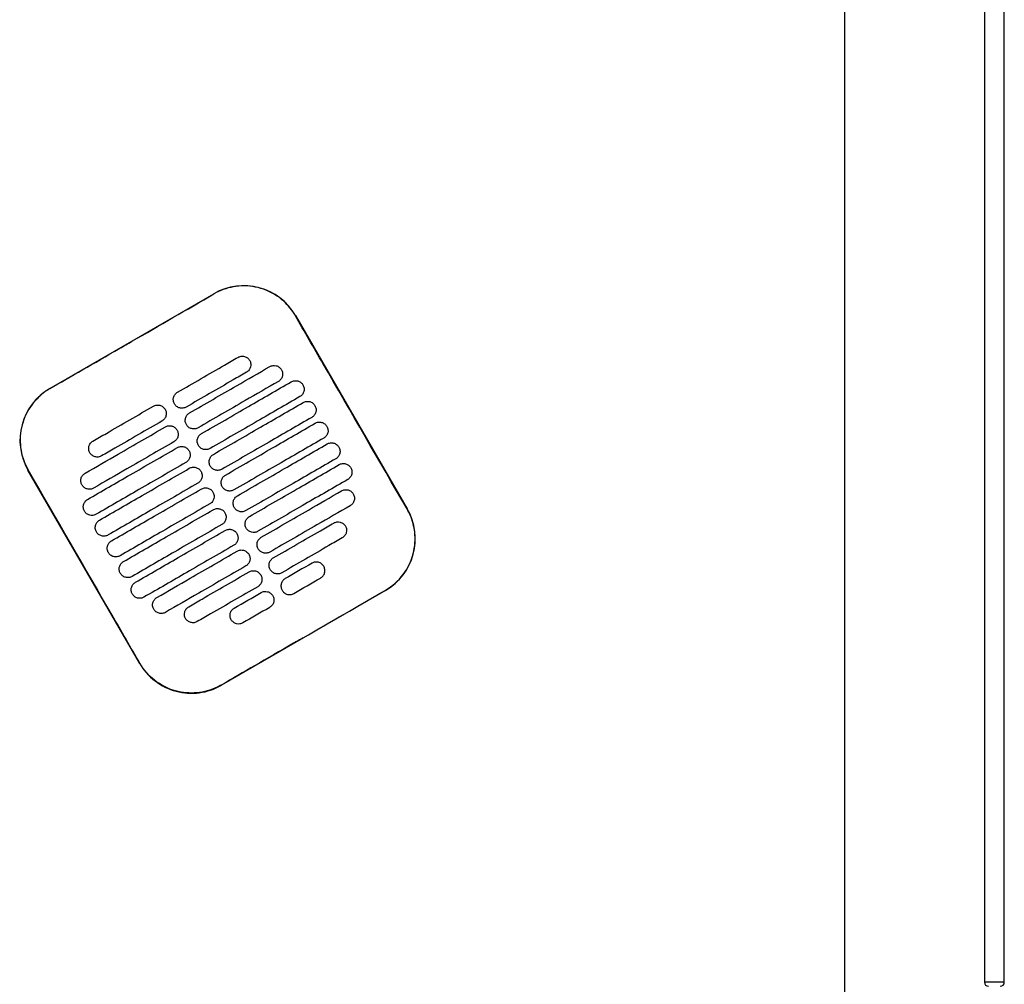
# Model space of a CAD drawing. Header units: metres. Extents: x 15.7 to 54.8, y -39.7 to 1.1.
# Tile 36 of 256: x 31.375 to 31.869, y -37.762 to -37.278. Entities that reach past the tile are written whole.
import ezdxf

# ---------------------------------------------------------------- set-up
doc = ezdxf.new("R2010")
doc.units = ezdxf.units.M
doc.header["$MEASUREMENT"] = 0
doc.layers.add('2D', color=252, linetype='Continuous')

# ---------------------------------------------------------------- blocks, each defined once
blk = doc.blocks.new('2D_QYOS_400')
for p, q in [((1.96999, -1.85795), (1.96999, -0.08)), ((2.03998, -0.08298), (2.03998, -0.96698)), ((2.03998, -0.08298), (2.03998, -0.96698)), ((2.04998, -0.96698), (2.04998, -0.08298)), ((2.04998, -0.96698), (2.04998, -0.08298)), ((1.57123, -0.66898), (1.65349, -0.62146)), ((1.69448, -0.63243), (1.7505, -0.72941)), ((1.61628, -0.80694), (1.56026, -0.70996)), ((1.73953, -0.7704), (1.65727, -0.81792)), ((2.04198, -0.96698), (2.03998, -0.96698)), ((2.04198, -0.96698), (2.03998, -0.96698)), ((2.04798, -0.96698), (2.04198, -0.96698)), ((2.04798, -0.96698), (2.04198, -0.96698)), ((2.04998, -0.96698), (2.04798, -0.96698)), ((2.04998, -0.96698), (2.04798, -0.96698))]:
    blk.add_line(p, q)
for centre, radius, start, end in [((1.6685, -0.64744), 0.03, 30.0135, 120.0135), ((1.58624, -0.69496), 0.03, 120.0135, 210.0135), ((1.72452, -0.74442), 0.03, 300.0135, 30.0135), ((1.64226, -0.79194), 0.03, 210.0135, 300.0135), ((2.04198, -0.96698), 0.002, 180, 270), ((2.04198, -0.96698), 0.002, 180, 270), ((2.04798, -0.96698), 0.002, 270, 0), ((2.04798, -0.96698), 0.002, 270, 0)]:
    blk.add_arc(centre, radius, start, end)
for points in [[(1.61242, -0.64532), (1.62613, -0.6374), (1.63984, -0.62948), (1.65355, -0.62156)], [(1.70273, -0.75666), (1.69825, -0.75925), (1.69378, -0.76183), (1.6893, -0.76442)], [(1.6936, -0.77187), (1.69808, -0.76928), (1.70255, -0.76669), (1.70703, -0.76411)], [(1.69834, -0.79405), (1.71205, -0.78613), (1.72576, -0.77821), (1.73947, -0.7703)], [(1.66375, -0.77918), (1.66823, -0.77659), (1.67271, -0.774), (1.67719, -0.77142)], [(1.68149, -0.77886), (1.67701, -0.78145), (1.67253, -0.78404), (1.66806, -0.78662)]]:
    blk.add_open_spline(points, degree=3)
for points, knots in [([(1.69438, -0.63249), (1.69358, -0.6311), (1.69267, -0.62977), (1.68973, -0.62617), (1.68745, -0.62412), (1.68166, -0.62032), (1.67804, -0.61884), (1.67059, -0.61739), (1.66685, -0.61736), (1.65981, -0.61863), (1.65654, -0.61983), (1.65355, -0.62156)], [12.978915, 12.978915, 12.978915, 12.978915, 13.461173, 13.461173, 14.374287, 14.374287, 15.53872, 15.53872, 16.650066, 16.650066, 17.687358, 17.687358, 17.687358, 17.687358]), ([(1.7504, -0.72947), (1.73636, -0.70518), (1.72232, -0.68088), (1.70366, -0.64855), (1.69902, -0.64052), (1.69438, -0.63249)], [1.133412, 1.133412, 1.133412, 1.133412, 2.681586, 2.681586, 3.193366, 3.193366, 3.193366, 3.193366]), ([(1.57129, -0.66907), (1.58188, -0.66296), (1.59291, -0.65659), (1.60838, -0.64766), (1.61042, -0.64648), (1.61242, -0.64532)], [-21.78268, -21.78268, -21.78268, -21.78268, -17.142885, -17.142885, -16.423665, -16.423665, -16.423665, -16.423665]), ([(1.63528, -0.6709), (1.64314, -0.66636), (1.65101, -0.66181), (1.66112, -0.65597), (1.66335, -0.65468), (1.66559, -0.65339)], [0.699452, 0.699452, 0.699452, 0.699452, 3.425217, 3.425217, 4.200582, 4.200582, 4.200582, 4.200582]), ([(1.66559, -0.65339), (1.66602, -0.65314), (1.66656, -0.65293), (1.66774, -0.65278), (1.6683, -0.65281), (1.66937, -0.6531), (1.66989, -0.65335), (1.67085, -0.65408), (1.67122, -0.65454), (1.67146, -0.65496)], [-0.5513873, -0.5513873, -0.5513873, -0.5513873, -0.4031046, -0.4031046, -0.2776919, -0.2776919, -0.1471638, -0.1471638, 0, 0, 0, 0]), ([(1.67146, -0.65496), (1.67171, -0.65539), (1.67193, -0.65594), (1.67207, -0.65713), (1.67204, -0.65768), (1.67176, -0.65875), (1.6715, -0.65927), (1.67078, -0.66023), (1.67032, -0.66059), (1.66989, -0.66084)], [-0.5553355, -0.5553355, -0.5553355, -0.5553355, -0.4045594, -0.4045594, -0.278267, -0.278267, -0.1472206, -0.1472206, 0, 0, 0, 0]), ([(1.66989, -0.66084), (1.66766, -0.66213), (1.66542, -0.66342), (1.65531, -0.66926), (1.64745, -0.6738), (1.63958, -0.67835)], [2.649916, 2.649916, 2.649916, 2.649916, 3.425249, 3.425249, 6.151046, 6.151046, 6.151046, 6.151046]), ([(1.64128, -0.68129), (1.64915, -0.67675), (1.65701, -0.6722), (1.67044, -0.66445), (1.676, -0.66124), (1.68155, -0.65803)], [0.699452, 0.699452, 0.699452, 0.699452, 3.42526, 3.42526, 5.350619, 5.350619, 5.350619, 5.350619]), ([(1.68155, -0.65803), (1.68198, -0.65778), (1.68252, -0.65757), (1.68371, -0.65742), (1.68426, -0.65745), (1.68533, -0.65773), (1.68585, -0.65799), (1.68681, -0.65872), (1.68718, -0.65918), (1.68742, -0.6596)], [-0.5514247, -0.5514247, -0.5514247, -0.5514247, -0.4031161, -0.4031161, -0.2776965, -0.2776965, -0.1471644, -0.1471644, 0, 0, 0, 0]), ([(1.68742, -0.6596), (1.68767, -0.66003), (1.68789, -0.66058), (1.68803, -0.66176), (1.688, -0.66232), (1.68772, -0.66339), (1.68746, -0.66391), (1.68674, -0.66486), (1.68628, -0.66523), (1.68585, -0.66547)], [-0.5553006, -0.5553006, -0.5553006, -0.5553006, -0.4045498, -0.4045498, -0.2782639, -0.2782639, -0.1472208, -0.1472208, 0, 0, 0, 0]), ([(1.68585, -0.66547), (1.6803, -0.66868), (1.67474, -0.67189), (1.66132, -0.67965), (1.65345, -0.68419), (1.64558, -0.68874)], [1.499949, 1.499949, 1.499949, 1.499949, 3.425284, 3.425284, 6.151116, 6.151116, 6.151116, 6.151116]), ([(1.64728, -0.69168), (1.65515, -0.68714), (1.66302, -0.68259), (1.67803, -0.67392), (1.68517, -0.66979), (1.69232, -0.66567)], [0.699452, 0.699452, 0.699452, 0.699452, 3.425292, 3.425292, 5.900643, 5.900643, 5.900643, 5.900643]), ([(1.69232, -0.66567), (1.69274, -0.66542), (1.69329, -0.66521), (1.69447, -0.66506), (1.69502, -0.66509), (1.6961, -0.66537), (1.69662, -0.66563), (1.69758, -0.66636), (1.69794, -0.66682), (1.69819, -0.66724)], [-0.5514376, -0.5514376, -0.5514376, -0.5514376, -0.4031217, -0.4031217, -0.2776979, -0.2776979, -0.1471642, -0.1471642, 0, 0, 0, 0]), ([(1.57129, -0.66907), (1.57001, -0.66981), (1.56878, -0.67065), (1.56563, -0.67315), (1.56385, -0.67499), (1.56232, -0.67702), (1.56003, -0.68008), (1.55834, -0.68356), (1.55637, -0.69095), (1.5561, -0.69479), (1.55704, -0.70242), (1.55824, -0.70613), (1.5602, -0.70964), (1.56028, -0.70977), (1.56036, -0.70991)], [17.619777, 17.619777, 17.619777, 17.619777, 18.064718, 18.064718, 18.827754, 18.827754, 18.827754, 19.97637, 19.97637, 21.122539, 21.122539, 22.281306, 22.281306, 22.328075, 22.328075, 22.328075, 22.328075]), ([(1.63371, -0.67677), (1.63346, -0.67635), (1.63324, -0.6758), (1.6331, -0.67461), (1.63313, -0.67406), (1.63341, -0.67298), (1.63367, -0.67247), (1.63439, -0.67151), (1.63485, -0.67115), (1.63528, -0.6709)], [-0.5553984, -0.5553984, -0.5553984, -0.5553984, -0.4045681, -0.4045681, -0.278271, -0.278271, -0.1472202, -0.1472202, 0, 0, 0, 0]), ([(1.69819, -0.66724), (1.69843, -0.66766), (1.69865, -0.66822), (1.6988, -0.6694), (1.69876, -0.66996), (1.69848, -0.67103), (1.69823, -0.67155), (1.6975, -0.6725), (1.69704, -0.67287), (1.69662, -0.67311)], [-0.5552879, -0.5552879, -0.5552879, -0.5552879, -0.4045447, -0.4045447, -0.2782629, -0.2782629, -0.1472212, -0.1472212, 0, 0, 0, 0]), ([(1.69662, -0.67311), (1.68948, -0.67724), (1.68233, -0.68137), (1.66732, -0.69004), (1.65945, -0.69459), (1.65158, -0.69913)], [0.949972, 0.949972, 0.949972, 0.949972, 3.425307, 3.425307, 6.151164, 6.151164, 6.151164, 6.151164]), ([(1.65328, -0.70207), (1.66115, -0.69753), (1.66902, -0.69298), (1.68403, -0.68431), (1.69118, -0.68019), (1.69832, -0.67606)], [0.699452, 0.699452, 0.699452, 0.699452, 3.425313, 3.425313, 5.900643, 5.900643, 5.900643, 5.900643]), ([(1.69832, -0.67606), (1.69874, -0.67581), (1.69929, -0.6756), (1.70047, -0.67545), (1.70103, -0.67548), (1.7021, -0.67577), (1.70262, -0.67602), (1.70358, -0.67675), (1.70394, -0.67721), (1.70419, -0.67763)], [-0.5514273, -0.5514273, -0.5514273, -0.5514273, -0.4031209, -0.4031209, -0.2776962, -0.2776962, -0.1471634, -0.1471634, 0, 0, 0, 0]), ([(1.59285, -0.69541), (1.59508, -0.69412), (1.59732, -0.69283), (1.60743, -0.68699), (1.6153, -0.68244), (1.62316, -0.6779)], [2.649852, 2.649852, 2.649852, 2.649852, 3.425217, 3.425217, 6.150982, 6.150982, 6.150982, 6.150982]), ([(1.62316, -0.6779), (1.62359, -0.67765), (1.62413, -0.67744), (1.62532, -0.67729), (1.62587, -0.67732), (1.62694, -0.67761), (1.62746, -0.67786), (1.62842, -0.67859), (1.62879, -0.67905), (1.62903, -0.67947)], [-0.5512944, -0.5512944, -0.5512944, -0.5512944, -0.4030833, -0.4030833, -0.2776787, -0.2776787, -0.1471599, -0.1471599, 0, 0, 0, 0]), ([(1.62903, -0.67947), (1.62928, -0.6799), (1.6295, -0.68045), (1.62965, -0.68164), (1.62961, -0.68219), (1.62933, -0.68326), (1.62908, -0.68378), (1.62835, -0.68474), (1.62789, -0.6851), (1.62746, -0.68535)], [-0.555416, -0.555416, -0.555416, -0.555416, -0.4045716, -0.4045716, -0.2782736, -0.2782736, -0.1472211, -0.1472211, 0, 0, 0, 0]), ([(1.63958, -0.67835), (1.63915, -0.67859), (1.63861, -0.67881), (1.63743, -0.67896), (1.63687, -0.67892), (1.6358, -0.67864), (1.63528, -0.67839), (1.63432, -0.67766), (1.63395, -0.6772), (1.63371, -0.67677)], [-0.551307, -0.551307, -0.551307, -0.551307, -0.4030846, -0.4030846, -0.2776802, -0.2776802, -0.1471604, -0.1471604, 0, 0, 0, 0]), ([(1.63971, -0.68716), (1.63947, -0.68674), (1.63925, -0.68619), (1.6391, -0.685), (1.63913, -0.68445), (1.63942, -0.68337), (1.63967, -0.68286), (1.6404, -0.6819), (1.64085, -0.68154), (1.64128, -0.68129)], [-0.5553839, -0.5553839, -0.5553839, -0.5553839, -0.4045626, -0.4045626, -0.2782686, -0.2782686, -0.1472195, -0.1472195, 0, 0, 0, 0]), ([(1.70419, -0.67763), (1.70443, -0.67806), (1.70465, -0.67861), (1.7048, -0.6798), (1.70477, -0.68035), (1.70448, -0.68142), (1.70423, -0.68194), (1.7035, -0.68289), (1.70305, -0.68326), (1.70262, -0.68351)], [-0.5552955, -0.5552955, -0.5552955, -0.5552955, -0.4045438, -0.4045438, -0.2782634, -0.2782634, -0.1472215, -0.1472215, 0, 0, 0, 0]), ([(1.62746, -0.68535), (1.6196, -0.68989), (1.61173, -0.69444), (1.60162, -0.70027), (1.59939, -0.70157), (1.59715, -0.70286)], [0.699452, 0.699452, 0.699452, 0.699452, 3.425249, 3.425249, 4.200582, 4.200582, 4.200582, 4.200582]), ([(1.70262, -0.68351), (1.69548, -0.68763), (1.68833, -0.69176), (1.67332, -0.70043), (1.66545, -0.70498), (1.65759, -0.70952)], [0.949998, 0.949998, 0.949998, 0.949998, 3.42532, 3.42532, 6.151189, 6.151189, 6.151189, 6.151189]), ([(1.65929, -0.71247), (1.66715, -0.70792), (1.67502, -0.70338), (1.69003, -0.6947), (1.69718, -0.69058), (1.70432, -0.68645)], [0.699452, 0.699452, 0.699452, 0.699452, 3.425322, 3.425322, 5.900643, 5.900643, 5.900643, 5.900643]), ([(1.70432, -0.68645), (1.70475, -0.6862), (1.70529, -0.68599), (1.70648, -0.68584), (1.70703, -0.68587), (1.7081, -0.68616), (1.70862, -0.68641), (1.70958, -0.68714), (1.70995, -0.6876), (1.71019, -0.68802)], [-0.5514137, -0.5514137, -0.5514137, -0.5514137, -0.4031194, -0.4031194, -0.2776944, -0.2776944, -0.1471627, -0.1471627, 0, 0, 0, 0]), ([(1.58889, -0.71155), (1.59445, -0.70834), (1.60001, -0.70513), (1.61343, -0.69738), (1.6213, -0.69283), (1.62917, -0.68829)], [1.499901, 1.499901, 1.499901, 1.499901, 3.42526, 3.42526, 6.151068, 6.151068, 6.151068, 6.151068]), ([(1.62917, -0.68829), (1.62959, -0.68805), (1.63014, -0.68783), (1.63132, -0.68768), (1.63187, -0.68772), (1.63295, -0.688), (1.63347, -0.68825), (1.63442, -0.68898), (1.63479, -0.68944), (1.63503, -0.68987)], [-0.5513075, -0.5513075, -0.5513075, -0.5513075, -0.4030857, -0.4030857, -0.2776792, -0.2776792, -0.1471593, -0.1471593, 0, 0, 0, 0]), ([(1.63503, -0.68987), (1.63528, -0.69029), (1.6355, -0.69084), (1.63565, -0.69203), (1.63561, -0.69258), (1.63533, -0.69365), (1.63508, -0.69417), (1.63435, -0.69513), (1.63389, -0.69549), (1.63347, -0.69574)], [-0.5553971, -0.5553971, -0.5553971, -0.5553971, -0.4045652, -0.4045652, -0.2782705, -0.2782705, -0.1472202, -0.1472202, 0, 0, 0, 0]), ([(1.64558, -0.68874), (1.64516, -0.68898), (1.64461, -0.6892), (1.64343, -0.68935), (1.64287, -0.68931), (1.6418, -0.68903), (1.64128, -0.68878), (1.64032, -0.68805), (1.63996, -0.68759), (1.63971, -0.68716)], [-0.551317, -0.551317, -0.551317, -0.551317, -0.4030867, -0.4030867, -0.2776803, -0.2776803, -0.1471597, -0.1471597, 0, 0, 0, 0]), ([(1.71019, -0.68802), (1.71044, -0.68845), (1.71066, -0.689), (1.7108, -0.69019), (1.71077, -0.69074), (1.71049, -0.69181), (1.71023, -0.69233), (1.70951, -0.69329), (1.70905, -0.69365), (1.70862, -0.6939)], [-0.5553078, -0.5553078, -0.5553078, -0.5553078, -0.4045446, -0.4045446, -0.2782647, -0.2782647, -0.147222, -0.147222, 0, 0, 0, 0]), ([(1.59128, -0.70128), (1.59104, -0.70086), (1.59082, -0.70031), (1.59067, -0.69912), (1.5907, -0.69857), (1.59098, -0.69749), (1.59124, -0.69698), (1.59196, -0.69602), (1.59242, -0.69566), (1.59285, -0.69541)], [-0.5554179, -0.5554179, -0.5554179, -0.5554179, -0.4045683, -0.4045683, -0.2782761, -0.2782761, -0.1472238, -0.1472238, 0, 0, 0, 0]), ([(1.63347, -0.69574), (1.6256, -0.70028), (1.61773, -0.70483), (1.60431, -0.71258), (1.59875, -0.71579), (1.59319, -0.719)], [0.699452, 0.699452, 0.699452, 0.699452, 3.425284, 3.425284, 5.350619, 5.350619, 5.350619, 5.350619]), ([(1.64571, -0.69755), (1.64547, -0.69713), (1.64525, -0.69658), (1.6451, -0.69539), (1.64514, -0.69484), (1.64542, -0.69377), (1.64567, -0.69325), (1.6464, -0.69229), (1.64686, -0.69193), (1.64728, -0.69168)], [-0.5553742, -0.5553742, -0.5553742, -0.5553742, -0.4045587, -0.4045587, -0.278267, -0.278267, -0.1472191, -0.1472191, 0, 0, 0, 0]), ([(1.70862, -0.6939), (1.70148, -0.69802), (1.69434, -0.70215), (1.67932, -0.71082), (1.67146, -0.71537), (1.66359, -0.71991)], [0.950001, 0.950001, 0.950001, 0.950001, 3.425322, 3.425322, 6.151192, 6.151192, 6.151192, 6.151192]), ([(1.71033, -0.69684), (1.71075, -0.6966), (1.7113, -0.69638), (1.71248, -0.69623), (1.71303, -0.69627), (1.71411, -0.69655), (1.71463, -0.6968), (1.71558, -0.69753), (1.71595, -0.69799), (1.71619, -0.69842)], [-0.5513969, -0.5513969, -0.5513969, -0.5513969, -0.4031172, -0.4031172, -0.2776925, -0.2776925, -0.1471621, -0.1471621, 0, 0, 0, 0]), ([(1.59013, -0.7247), (1.59728, -0.72057), (1.60442, -0.71644), (1.61943, -0.70777), (1.6273, -0.70323), (1.63517, -0.69868)], [0.949941, 0.949941, 0.949941, 0.949941, 3.425291, 3.425291, 6.151132, 6.151132, 6.151132, 6.151132]), ([(1.59715, -0.70286), (1.59673, -0.7031), (1.59618, -0.70332), (1.595, -0.70347), (1.59444, -0.70343), (1.59337, -0.70315), (1.59285, -0.7029), (1.59189, -0.70217), (1.59152, -0.70171), (1.59128, -0.70128)], [-0.5513007, -0.5513007, -0.5513007, -0.5513007, -0.4030941, -0.4030941, -0.2776814, -0.2776814, -0.1471603, -0.1471603, 0, 0, 0, 0]), ([(1.63517, -0.69868), (1.63559, -0.69844), (1.63614, -0.69822), (1.63732, -0.69807), (1.63787, -0.69811), (1.63895, -0.69839), (1.63947, -0.69864), (1.64043, -0.69937), (1.64079, -0.69983), (1.64104, -0.70026)], [-0.5513173, -0.5513173, -0.5513173, -0.5513173, -0.4030875, -0.4030875, -0.2776797, -0.2776797, -0.147159, -0.147159, 0, 0, 0, 0]), ([(1.64104, -0.70026), (1.64128, -0.70068), (1.6415, -0.70123), (1.64165, -0.70242), (1.64161, -0.70297), (1.64133, -0.70405), (1.64108, -0.70456), (1.64035, -0.70552), (1.63989, -0.70588), (1.63947, -0.70613)], [-0.555383, -0.555383, -0.555383, -0.555383, -0.4045605, -0.4045605, -0.2782682, -0.2782682, -0.1472195, -0.1472195, 0, 0, 0, 0]), ([(1.65158, -0.69913), (1.65116, -0.69937), (1.65061, -0.69959), (1.64943, -0.69974), (1.64888, -0.6997), (1.6478, -0.69942), (1.64728, -0.69917), (1.64632, -0.69844), (1.64596, -0.69798), (1.64571, -0.69755)], [-0.5513236, -0.5513236, -0.5513236, -0.5513236, -0.4030881, -0.4030881, -0.2776804, -0.2776804, -0.1471592, -0.1471592, 0, 0, 0, 0]), ([(1.66529, -0.72286), (1.67316, -0.71831), (1.68102, -0.71377), (1.69604, -0.70509), (1.70318, -0.70097), (1.71033, -0.69684)], [0.699452, 0.699452, 0.699452, 0.699452, 3.425321, 3.425321, 5.900643, 5.900643, 5.900643, 5.900643]), ([(1.71619, -0.69842), (1.71644, -0.69884), (1.71666, -0.69939), (1.71681, -0.70058), (1.71677, -0.70113), (1.71649, -0.7022), (1.71624, -0.70272), (1.71551, -0.70368), (1.71505, -0.70404), (1.71463, -0.70429)], [-0.5553248, -0.5553248, -0.5553248, -0.5553248, -0.4045472, -0.4045472, -0.2782668, -0.2782668, -0.1472227, -0.1472227, 0, 0, 0, 0]), ([(1.63947, -0.70613), (1.6316, -0.71067), (1.62373, -0.71522), (1.60872, -0.72389), (1.60158, -0.72802), (1.59443, -0.73214)], [0.699452, 0.699452, 0.699452, 0.699452, 3.425308, 3.425308, 5.900643, 5.900643, 5.900643, 5.900643]), ([(1.65172, -0.70795), (1.65147, -0.70752), (1.65125, -0.70697), (1.6511, -0.70578), (1.65114, -0.70523), (1.65142, -0.70416), (1.65167, -0.70364), (1.6524, -0.70268), (1.65286, -0.70232), (1.65328, -0.70207)], [-0.5553693, -0.5553693, -0.5553693, -0.5553693, -0.4045566, -0.4045566, -0.2782661, -0.2782661, -0.1472189, -0.1472189, 0, 0, 0, 0]), ([(1.71463, -0.70429), (1.70748, -0.70841), (1.70034, -0.71254), (1.68533, -0.72121), (1.67746, -0.72576), (1.66959, -0.7303)], [0.949982, 0.949982, 0.949982, 0.949982, 3.425312, 3.425312, 6.151173, 6.151173, 6.151173, 6.151173]), ([(1.61638, -0.80689), (1.61182, -0.799), (1.60709, -0.79079), (1.58844, -0.75849), (1.5744, -0.7342), (1.56036, -0.70991)], [-3.18138, -3.18138, -3.18138, -3.18138, -2.673929, -2.673929, -1.133377, -1.133377, -1.133377, -1.133377]), ([(1.59613, -0.73509), (1.60328, -0.73096), (1.61042, -0.72683), (1.62543, -0.71816), (1.6333, -0.71362), (1.64117, -0.70907)], [0.949982, 0.949982, 0.949982, 0.949982, 3.425312, 3.425312, 6.151173, 6.151173, 6.151173, 6.151173]), ([(1.64117, -0.70907), (1.64159, -0.70883), (1.64214, -0.70861), (1.64332, -0.70846), (1.64388, -0.7085), (1.64495, -0.70878), (1.64547, -0.70903), (1.64643, -0.70976), (1.64679, -0.71022), (1.64704, -0.71065)], [-0.5513238, -0.5513238, -0.5513238, -0.5513238, -0.4030887, -0.4030887, -0.27768, -0.27768, -0.1471588, -0.1471588, 0, 0, 0, 0]), ([(1.64704, -0.71065), (1.64728, -0.71107), (1.6475, -0.71162), (1.64765, -0.71281), (1.64762, -0.71336), (1.64733, -0.71444), (1.64708, -0.71495), (1.64635, -0.71591), (1.6459, -0.71627), (1.64547, -0.71652)], [-0.5553737, -0.5553737, -0.5553737, -0.5553737, -0.4045574, -0.4045574, -0.2782667, -0.2782667, -0.1472191, -0.1472191, 0, 0, 0, 0]), ([(1.65759, -0.70952), (1.65716, -0.70977), (1.65661, -0.70998), (1.65543, -0.71013), (1.65488, -0.7101), (1.6538, -0.70981), (1.65329, -0.70956), (1.65233, -0.70883), (1.65196, -0.70837), (1.65172, -0.70795)], [-0.5513269, -0.5513269, -0.5513269, -0.5513269, -0.403089, -0.403089, -0.2776804, -0.2776804, -0.1471589, -0.1471589, 0, 0, 0, 0]), ([(1.67129, -0.73325), (1.67916, -0.7287), (1.68703, -0.72416), (1.70204, -0.71549), (1.70918, -0.71136), (1.71633, -0.70723)], [0.699452, 0.699452, 0.699452, 0.699452, 3.425308, 3.425308, 5.900643, 5.900643, 5.900643, 5.900643]), ([(1.71633, -0.70723), (1.71675, -0.70699), (1.7173, -0.70677), (1.71848, -0.70662), (1.71903, -0.70666), (1.72011, -0.70694), (1.72063, -0.70719), (1.72159, -0.70792), (1.72195, -0.70838), (1.7222, -0.70881)], [-0.5513769, -0.5513769, -0.5513769, -0.5513769, -0.4031143, -0.4031143, -0.2776905, -0.2776905, -0.1471617, -0.1471617, 0, 0, 0, 0]), ([(1.7222, -0.70881), (1.72244, -0.70923), (1.72266, -0.70978), (1.72281, -0.71097), (1.72277, -0.71152), (1.72249, -0.7126), (1.72224, -0.71311), (1.72151, -0.71407), (1.72105, -0.71443), (1.72063, -0.71468)], [-0.5553464, -0.5553464, -0.5553464, -0.5553464, -0.4045515, -0.4045515, -0.2782697, -0.2782697, -0.1472236, -0.1472236, 0, 0, 0, 0]), ([(1.58732, -0.71743), (1.58708, -0.717), (1.58686, -0.71645), (1.58671, -0.71526), (1.58675, -0.71471), (1.58703, -0.71364), (1.58728, -0.71312), (1.58801, -0.71217), (1.58847, -0.7118), (1.58889, -0.71155)], [-0.5553798, -0.5553798, -0.5553798, -0.5553798, -0.4045588, -0.4045588, -0.278273, -0.278273, -0.147224, -0.147224, 0, 0, 0, 0]), ([(1.65772, -0.71834), (1.65747, -0.71791), (1.65725, -0.71736), (1.65711, -0.71617), (1.65714, -0.71562), (1.65742, -0.71455), (1.65768, -0.71403), (1.6584, -0.71308), (1.65886, -0.71271), (1.65929, -0.71247)], [-0.5553691, -0.5553691, -0.5553691, -0.5553691, -0.4045561, -0.4045561, -0.278266, -0.278266, -0.1472189, -0.1472189, 0, 0, 0, 0]), ([(1.72063, -0.71468), (1.71348, -0.7188), (1.70634, -0.72293), (1.69133, -0.7316), (1.68346, -0.73615), (1.67559, -0.74069)], [0.949941, 0.949941, 0.949941, 0.949941, 3.425292, 3.425292, 6.151132, 6.151132, 6.151132, 6.151132]), ([(1.59319, -0.719), (1.59277, -0.71925), (1.59222, -0.71946), (1.59104, -0.71961), (1.59049, -0.71958), (1.58941, -0.71929), (1.58889, -0.71904), (1.58793, -0.71831), (1.58757, -0.71785), (1.58732, -0.71743)], [-0.5513421, -0.5513421, -0.5513421, -0.5513421, -0.4031061, -0.4031061, -0.2776864, -0.2776864, -0.147161, -0.147161, 0, 0, 0, 0]), ([(1.64547, -0.71652), (1.6376, -0.72106), (1.62974, -0.72561), (1.61472, -0.73428), (1.60758, -0.73841), (1.60044, -0.74253)], [0.699452, 0.699452, 0.699452, 0.699452, 3.425321, 3.425321, 5.900643, 5.900643, 5.900643, 5.900643]), ([(1.60214, -0.74548), (1.60928, -0.74135), (1.61642, -0.73722), (1.63144, -0.72855), (1.6393, -0.72401), (1.64717, -0.71946)], [0.950001, 0.950001, 0.950001, 0.950001, 3.425322, 3.425322, 6.151192, 6.151192, 6.151192, 6.151192]), ([(1.64717, -0.71946), (1.6476, -0.71922), (1.64814, -0.719), (1.64933, -0.71885), (1.64988, -0.71889), (1.65095, -0.71917), (1.65147, -0.71942), (1.65243, -0.72015), (1.6528, -0.72061), (1.65304, -0.72104)], [-0.551327, -0.551327, -0.551327, -0.551327, -0.4030892, -0.4030892, -0.2776802, -0.2776802, -0.1471588, -0.1471588, 0, 0, 0, 0]), ([(1.65304, -0.72104), (1.65329, -0.72146), (1.65351, -0.72201), (1.65365, -0.7232), (1.65362, -0.72375), (1.65334, -0.72483), (1.65308, -0.72534), (1.65236, -0.7263), (1.6519, -0.72666), (1.65147, -0.72691)], [-0.5553691, -0.5553691, -0.5553691, -0.5553691, -0.4045561, -0.4045561, -0.278266, -0.278266, -0.1472189, -0.1472189, 0, 0, 0, 0]), ([(1.66359, -0.71991), (1.66316, -0.72016), (1.66262, -0.72037), (1.66144, -0.72052), (1.66088, -0.72049), (1.65981, -0.72021), (1.65929, -0.71995), (1.65833, -0.71922), (1.65796, -0.71876), (1.65772, -0.71834)], [-0.551327, -0.551327, -0.551327, -0.551327, -0.4030892, -0.4030892, -0.2776802, -0.2776802, -0.1471588, -0.1471588, 0, 0, 0, 0]), ([(1.67729, -0.74364), (1.68516, -0.73909), (1.69303, -0.73455), (1.70645, -0.72679), (1.71201, -0.72358), (1.71757, -0.72037)], [0.699452, 0.699452, 0.699452, 0.699452, 3.425284, 3.425284, 5.350619, 5.350619, 5.350619, 5.350619]), ([(1.71757, -0.72037), (1.71799, -0.72013), (1.71854, -0.71991), (1.71972, -0.71976), (1.72027, -0.7198), (1.72135, -0.72008), (1.72187, -0.72033), (1.72283, -0.72106), (1.72319, -0.72152), (1.72344, -0.72195)], [-0.551342, -0.551342, -0.551342, -0.551342, -0.4031061, -0.4031061, -0.2776864, -0.2776864, -0.147161, -0.147161, 0, 0, 0, 0]), ([(1.58856, -0.73057), (1.58832, -0.73015), (1.5881, -0.72959), (1.58795, -0.72841), (1.58799, -0.72785), (1.58827, -0.72678), (1.58852, -0.72626), (1.58925, -0.72531), (1.58971, -0.72494), (1.59013, -0.7247)], [-0.5553462, -0.5553462, -0.5553462, -0.5553462, -0.4045514, -0.4045514, -0.2782696, -0.2782696, -0.1472236, -0.1472236, 0, 0, 0, 0]), ([(1.66372, -0.72873), (1.66348, -0.72831), (1.66326, -0.72775), (1.66311, -0.72657), (1.66314, -0.72601), (1.66343, -0.72494), (1.66368, -0.72442), (1.66441, -0.72347), (1.66486, -0.7231), (1.66529, -0.72286)], [-0.5553737, -0.5553737, -0.5553737, -0.5553737, -0.4045574, -0.4045574, -0.2782667, -0.2782667, -0.1472191, -0.1472191, 0, 0, 0, 0]), ([(1.72344, -0.72195), (1.72368, -0.72237), (1.7239, -0.72292), (1.72405, -0.72411), (1.72401, -0.72466), (1.72373, -0.72574), (1.72348, -0.72625), (1.72275, -0.72721), (1.72229, -0.72757), (1.72187, -0.72782)], [-0.55538, -0.55538, -0.55538, -0.55538, -0.4045589, -0.4045589, -0.278273, -0.278273, -0.147224, -0.147224, 0, 0, 0, 0]), ([(1.59443, -0.73214), (1.59401, -0.73239), (1.59346, -0.73261), (1.59228, -0.73275), (1.59173, -0.73272), (1.59065, -0.73244), (1.59013, -0.73218), (1.58917, -0.73145), (1.58881, -0.73099), (1.58856, -0.73057)], [-0.551377, -0.551377, -0.551377, -0.551377, -0.4031143, -0.4031143, -0.2776905, -0.2776905, -0.1471617, -0.1471617, 0, 0, 0, 0]), ([(1.65147, -0.72691), (1.64361, -0.73145), (1.63574, -0.736), (1.62073, -0.74467), (1.61358, -0.7488), (1.60644, -0.75293)], [0.699452, 0.699452, 0.699452, 0.699452, 3.425322, 3.425322, 5.900643, 5.900643, 5.900643, 5.900643]), ([(1.60814, -0.75587), (1.61528, -0.75174), (1.62243, -0.74762), (1.63744, -0.73894), (1.64531, -0.7344), (1.65318, -0.72985)], [0.949998, 0.949998, 0.949998, 0.949998, 3.42532, 3.42532, 6.151189, 6.151189, 6.151189, 6.151189]), ([(1.65318, -0.72985), (1.6536, -0.72961), (1.65415, -0.72939), (1.65533, -0.72924), (1.65588, -0.72928), (1.65696, -0.72956), (1.65748, -0.72981), (1.65843, -0.73054), (1.6588, -0.731), (1.65904, -0.73143)], [-0.551327, -0.551327, -0.551327, -0.551327, -0.403089, -0.403089, -0.2776804, -0.2776804, -0.1471589, -0.1471589, 0, 0, 0, 0]), ([(1.66959, -0.7303), (1.66917, -0.73055), (1.66862, -0.73076), (1.66744, -0.73091), (1.66688, -0.73088), (1.66581, -0.7306), (1.66529, -0.73034), (1.66433, -0.72961), (1.66397, -0.72915), (1.66372, -0.72873)], [-0.5513238, -0.5513238, -0.5513238, -0.5513238, -0.4030887, -0.4030887, -0.27768, -0.27768, -0.1471588, -0.1471588, 0, 0, 0, 0]), ([(1.72187, -0.72782), (1.71631, -0.73103), (1.71076, -0.73424), (1.69733, -0.74199), (1.68946, -0.74654), (1.6816, -0.75108)], [1.499901, 1.499901, 1.499901, 1.499901, 3.42526, 3.42526, 6.151068, 6.151068, 6.151068, 6.151068]), ([(1.73947, -0.7703), (1.73953, -0.77027), (1.73959, -0.77023), (1.74306, -0.7682), (1.74605, -0.76554), (1.7508, -0.75922), (1.75252, -0.75562), (1.75438, -0.74831), (1.75463, -0.7447), (1.75391, -0.73819), (1.75315, -0.7353), (1.75151, -0.73151), (1.75099, -0.73047), (1.7504, -0.72947)], [8.273299, 8.273299, 8.273299, 8.273299, 8.293543, 8.293543, 9.48086, 9.48086, 10.665623, 10.665623, 11.74288, 11.74288, 12.632334, 12.632334, 12.981673, 12.981673, 12.981673, 12.981673]), ([(1.59457, -0.74096), (1.59432, -0.74054), (1.5941, -0.73999), (1.59395, -0.7388), (1.59399, -0.73824), (1.59427, -0.73717), (1.59452, -0.73665), (1.59525, -0.7357), (1.59571, -0.73533), (1.59613, -0.73509)], [-0.5553245, -0.5553245, -0.5553245, -0.5553245, -0.4045471, -0.4045471, -0.2782667, -0.2782667, -0.1472226, -0.1472226, 0, 0, 0, 0]), ([(1.65904, -0.73143), (1.65929, -0.73185), (1.65951, -0.7324), (1.65966, -0.73359), (1.65962, -0.73414), (1.65934, -0.73522), (1.65909, -0.73574), (1.65836, -0.73669), (1.6579, -0.73705), (1.65748, -0.7373)], [-0.5553693, -0.5553693, -0.5553693, -0.5553693, -0.4045566, -0.4045566, -0.2782661, -0.2782661, -0.1472189, -0.1472189, 0, 0, 0, 0]), ([(1.66972, -0.73912), (1.66948, -0.7387), (1.66926, -0.73814), (1.66911, -0.73696), (1.66915, -0.7364), (1.66943, -0.73533), (1.66968, -0.73481), (1.67041, -0.73386), (1.67087, -0.73349), (1.67129, -0.73325)], [-0.555383, -0.555383, -0.555383, -0.555383, -0.4045604, -0.4045604, -0.2782682, -0.2782682, -0.1472195, -0.1472195, 0, 0, 0, 0]), ([(1.65748, -0.7373), (1.64961, -0.74185), (1.64174, -0.74639), (1.62673, -0.75506), (1.61958, -0.75919), (1.61244, -0.76332)], [0.699452, 0.699452, 0.699452, 0.699452, 3.425313, 3.425313, 5.900643, 5.900643, 5.900643, 5.900643]), ([(1.61414, -0.76626), (1.62129, -0.76213), (1.62843, -0.75801), (1.64344, -0.74933), (1.65131, -0.74479), (1.65918, -0.74024)], [0.949973, 0.949973, 0.949973, 0.949973, 3.425307, 3.425307, 6.151164, 6.151164, 6.151164, 6.151164]), ([(1.65918, -0.74024), (1.6596, -0.74), (1.66015, -0.73978), (1.66133, -0.73963), (1.66188, -0.73967), (1.66296, -0.73995), (1.66348, -0.7402), (1.66444, -0.74094), (1.6648, -0.74139), (1.66505, -0.74182)], [-0.5513237, -0.5513237, -0.5513237, -0.5513237, -0.4030882, -0.4030882, -0.2776804, -0.2776804, -0.1471592, -0.1471592, 0, 0, 0, 0]), ([(1.67559, -0.74069), (1.67517, -0.74094), (1.67462, -0.74116), (1.67344, -0.7413), (1.67289, -0.74127), (1.67181, -0.74099), (1.67129, -0.74073), (1.67033, -0.74), (1.66997, -0.73954), (1.66972, -0.73912)], [-0.5513173, -0.5513173, -0.5513173, -0.5513173, -0.4030875, -0.4030875, -0.2776797, -0.2776797, -0.147159, -0.147159, 0, 0, 0, 0]), ([(1.6833, -0.75403), (1.69116, -0.74948), (1.69903, -0.74494), (1.70914, -0.7391), (1.71137, -0.73781), (1.71361, -0.73652)], [0.699452, 0.699452, 0.699452, 0.699452, 3.425249, 3.425249, 4.200582, 4.200582, 4.200582, 4.200582]), ([(1.71361, -0.73652), (1.71404, -0.73627), (1.71458, -0.73605), (1.71576, -0.73591), (1.71632, -0.73594), (1.71739, -0.73622), (1.71791, -0.73648), (1.71887, -0.73721), (1.71924, -0.73767), (1.71948, -0.73809)], [-0.5513007, -0.5513007, -0.5513007, -0.5513007, -0.4030941, -0.4030941, -0.2776814, -0.2776814, -0.1471603, -0.1471603, 0, 0, 0, 0]), ([(1.71948, -0.73809), (1.71973, -0.73851), (1.71995, -0.73907), (1.72009, -0.74025), (1.72006, -0.74081), (1.71978, -0.74188), (1.71952, -0.7424), (1.7188, -0.74335), (1.71834, -0.74372), (1.71791, -0.74396)], [-0.555418, -0.555418, -0.555418, -0.555418, -0.4045683, -0.4045683, -0.2782762, -0.2782762, -0.1472238, -0.1472238, 0, 0, 0, 0]), ([(1.60044, -0.74253), (1.60001, -0.74278), (1.59946, -0.743), (1.59828, -0.74315), (1.59773, -0.74311), (1.59665, -0.74283), (1.59614, -0.74257), (1.59518, -0.74184), (1.59481, -0.74138), (1.59457, -0.74096)], [-0.551397, -0.551397, -0.551397, -0.551397, -0.4031173, -0.4031173, -0.2776925, -0.2776925, -0.1471621, -0.1471621, 0, 0, 0, 0]), ([(1.60057, -0.75135), (1.60032, -0.75093), (1.6001, -0.75038), (1.59996, -0.74919), (1.59999, -0.74864), (1.60027, -0.74756), (1.60053, -0.74704), (1.60125, -0.74609), (1.60171, -0.74572), (1.60214, -0.74548)], [-0.5553076, -0.5553076, -0.5553076, -0.5553076, -0.4045445, -0.4045445, -0.2782646, -0.2782646, -0.1472219, -0.1472219, 0, 0, 0, 0]), ([(1.66505, -0.74182), (1.66529, -0.74224), (1.66551, -0.74279), (1.66566, -0.74398), (1.66562, -0.74453), (1.66534, -0.74561), (1.66509, -0.74613), (1.66436, -0.74708), (1.6639, -0.74745), (1.66348, -0.74769)], [-0.5553742, -0.5553742, -0.5553742, -0.5553742, -0.4045587, -0.4045587, -0.278267, -0.278267, -0.1472191, -0.1472191, 0, 0, 0, 0]), ([(1.67573, -0.74951), (1.67548, -0.74909), (1.67526, -0.74854), (1.67511, -0.74735), (1.67515, -0.74679), (1.67543, -0.74572), (1.67568, -0.7452), (1.67641, -0.74425), (1.67687, -0.74388), (1.67729, -0.74364)], [-0.555397, -0.555397, -0.555397, -0.555397, -0.4045652, -0.4045652, -0.2782705, -0.2782705, -0.1472202, -0.1472202, 0, 0, 0, 0]), ([(1.71791, -0.74396), (1.71568, -0.74526), (1.71344, -0.74655), (1.70333, -0.75239), (1.69547, -0.75693), (1.6876, -0.76148)], [2.649852, 2.649852, 2.649852, 2.649852, 3.425217, 3.425217, 6.150983, 6.150983, 6.150983, 6.150983]), ([(1.66348, -0.74769), (1.65561, -0.75224), (1.64774, -0.75678), (1.63273, -0.76545), (1.62559, -0.76958), (1.61844, -0.77371)], [0.699452, 0.699452, 0.699452, 0.699452, 3.425292, 3.425292, 5.900643, 5.900643, 5.900643, 5.900643]), ([(1.62491, -0.7739), (1.63046, -0.77069), (1.63602, -0.76748), (1.64944, -0.75973), (1.65731, -0.75518), (1.66518, -0.75064)], [1.499949, 1.499949, 1.499949, 1.499949, 3.425284, 3.425284, 6.151116, 6.151116, 6.151116, 6.151116]), ([(1.66518, -0.75064), (1.6656, -0.75039), (1.66615, -0.75017), (1.66733, -0.75002), (1.66789, -0.75006), (1.66896, -0.75034), (1.66948, -0.7506), (1.67044, -0.75133), (1.6708, -0.75179), (1.67105, -0.75221)], [-0.5513171, -0.5513171, -0.5513171, -0.5513171, -0.4030867, -0.4030867, -0.2776803, -0.2776803, -0.1471597, -0.1471597, 0, 0, 0, 0]), ([(1.6816, -0.75108), (1.68117, -0.75133), (1.68062, -0.75155), (1.67944, -0.7517), (1.67889, -0.75166), (1.67781, -0.75138), (1.6773, -0.75112), (1.67634, -0.75039), (1.67597, -0.74993), (1.67573, -0.74951)], [-0.5513075, -0.5513075, -0.5513075, -0.5513075, -0.4030857, -0.4030857, -0.2776792, -0.2776792, -0.1471593, -0.1471593, 0, 0, 0, 0]), ([(1.60644, -0.75293), (1.60601, -0.75317), (1.60547, -0.75339), (1.60429, -0.75354), (1.60373, -0.7535), (1.60266, -0.75322), (1.60214, -0.75297), (1.60118, -0.75223), (1.60081, -0.75177), (1.60057, -0.75135)], [-0.5514139, -0.5514139, -0.5514139, -0.5514139, -0.4031194, -0.4031194, -0.2776944, -0.2776944, -0.1471626, -0.1471626, 0, 0, 0, 0]), ([(1.67105, -0.75221), (1.67129, -0.75263), (1.67151, -0.75318), (1.67166, -0.75437), (1.67163, -0.75493), (1.67134, -0.756), (1.67109, -0.75652), (1.67036, -0.75747), (1.66991, -0.75784), (1.66948, -0.75808)], [-0.5553838, -0.5553838, -0.5553838, -0.5553838, -0.4045626, -0.4045626, -0.2782686, -0.2782686, -0.1472195, -0.1472195, 0, 0, 0, 0]), ([(1.68173, -0.7599), (1.68148, -0.75948), (1.68126, -0.75893), (1.68112, -0.75774), (1.68115, -0.75719), (1.68143, -0.75611), (1.68169, -0.75559), (1.68241, -0.75464), (1.68287, -0.75427), (1.6833, -0.75403)], [-0.5554159, -0.5554159, -0.5554159, -0.5554159, -0.4045716, -0.4045716, -0.2782736, -0.2782736, -0.1472211, -0.1472211, 0, 0, 0, 0]), ([(1.60657, -0.76174), (1.60633, -0.76132), (1.60611, -0.76077), (1.60596, -0.75958), (1.60599, -0.75903), (1.60628, -0.75795), (1.60653, -0.75743), (1.60726, -0.75648), (1.60771, -0.75612), (1.60814, -0.75587)], [-0.5552953, -0.5552953, -0.5552953, -0.5552953, -0.4045437, -0.4045437, -0.2782634, -0.2782634, -0.1472215, -0.1472215, 0, 0, 0, 0]), ([(1.66948, -0.75808), (1.66161, -0.76263), (1.65375, -0.76717), (1.64032, -0.77493), (1.63476, -0.77814), (1.62921, -0.78135)], [0.699452, 0.699452, 0.699452, 0.699452, 3.42526, 3.42526, 5.350619, 5.350619, 5.350619, 5.350619]), ([(1.67118, -0.76103), (1.67161, -0.76078), (1.67215, -0.76056), (1.67333, -0.76042), (1.67389, -0.76045), (1.67496, -0.76073), (1.67548, -0.76099), (1.67644, -0.76172), (1.67681, -0.76218), (1.67705, -0.7626)], [-0.5513071, -0.5513071, -0.5513071, -0.5513071, -0.4030846, -0.4030846, -0.2776802, -0.2776802, -0.1471604, -0.1471604, 0, 0, 0, 0]), ([(1.6876, -0.76148), (1.68717, -0.76172), (1.68663, -0.76194), (1.68545, -0.76209), (1.68489, -0.76205), (1.68382, -0.76177), (1.6833, -0.76152), (1.68234, -0.76078), (1.68197, -0.76033), (1.68173, -0.7599)], [-0.5512944, -0.5512944, -0.5512944, -0.5512944, -0.4030833, -0.4030833, -0.2776787, -0.2776787, -0.1471599, -0.1471599, 0, 0, 0, 0]), ([(1.7086, -0.75824), (1.70835, -0.75781), (1.70799, -0.75735), (1.70703, -0.75662), (1.70651, -0.75637), (1.70543, -0.75609), (1.70488, -0.75605), (1.7037, -0.7562), (1.70315, -0.75642), (1.70273, -0.75666)], [0, 0, 0, 0, 0.1471602, 0.1471602, 0.2776775, 0.2776775, 0.4030818, 0.4030818, 0.5512681, 0.5512681, 0.5512681, 0.5512681]), ([(1.70703, -0.76411), (1.70746, -0.76386), (1.70791, -0.7635), (1.70864, -0.76254), (1.70889, -0.76203), (1.70917, -0.76095), (1.70921, -0.7604), (1.70906, -0.75921), (1.70884, -0.75866), (1.7086, -0.75824)], [0, 0, 0, 0, 0.147223, 0.147223, 0.2782783, 0.2782783, 0.4045781, 0.4045781, 0.5554474, 0.5554474, 0.5554474, 0.5554474]), ([(1.61244, -0.76332), (1.61202, -0.76356), (1.61147, -0.76378), (1.61029, -0.76393), (1.60973, -0.76389), (1.60866, -0.76361), (1.60814, -0.76336), (1.60718, -0.76263), (1.60682, -0.76217), (1.60657, -0.76174)], [-0.5514274, -0.5514274, -0.5514274, -0.5514274, -0.4031209, -0.4031209, -0.2776962, -0.2776962, -0.1471634, -0.1471634, 0, 0, 0, 0]), ([(1.64087, -0.77854), (1.6431, -0.77725), (1.64534, -0.77595), (1.65545, -0.77012), (1.66331, -0.76557), (1.67118, -0.76103)], [2.649916, 2.649916, 2.649916, 2.649916, 3.425249, 3.425249, 6.151046, 6.151046, 6.151046, 6.151046]), ([(1.67705, -0.7626), (1.6773, -0.76302), (1.67752, -0.76358), (1.67766, -0.76476), (1.67763, -0.76532), (1.67735, -0.76639), (1.67709, -0.76691), (1.67637, -0.76786), (1.67591, -0.76823), (1.67548, -0.76847)], [-0.5553983, -0.5553983, -0.5553983, -0.5553983, -0.4045681, -0.4045681, -0.278271, -0.278271, -0.1472202, -0.1472202, 0, 0, 0, 0]), ([(1.6893, -0.76442), (1.68887, -0.76467), (1.68842, -0.76503), (1.68769, -0.76598), (1.68744, -0.7665), (1.68715, -0.76758), (1.68712, -0.76813), (1.68727, -0.76932), (1.68749, -0.76987), (1.68773, -0.77029)], [0, 0, 0, 0, 0.1472222, 0.1472222, 0.2782773, 0.2782773, 0.4045795, 0.4045795, 0.5554397, 0.5554397, 0.5554397, 0.5554397]), ([(1.61257, -0.77213), (1.61233, -0.77171), (1.61211, -0.77116), (1.61196, -0.76997), (1.612, -0.76942), (1.61228, -0.76834), (1.61253, -0.76783), (1.61326, -0.76687), (1.61372, -0.76651), (1.61414, -0.76626)], [-0.5552876, -0.5552876, -0.5552876, -0.5552876, -0.4045446, -0.4045446, -0.2782629, -0.2782629, -0.1472212, -0.1472212, 0, 0, 0, 0]), ([(1.67548, -0.76847), (1.66762, -0.77302), (1.65975, -0.77756), (1.64964, -0.7834), (1.64741, -0.78469), (1.64517, -0.78599)], [0.699452, 0.699452, 0.699452, 0.699452, 3.425217, 3.425217, 4.200582, 4.200582, 4.200582, 4.200582]), ([(1.68773, -0.77029), (1.68798, -0.77072), (1.68834, -0.77118), (1.6893, -0.77191), (1.68982, -0.77216), (1.69089, -0.77244), (1.69145, -0.77248), (1.69263, -0.77233), (1.69318, -0.77211), (1.6936, -0.77187)], [0, 0, 0, 0, 0.1471605, 0.1471605, 0.2776781, 0.2776781, 0.4030803, 0.4030803, 0.5512777, 0.5512777, 0.5512777, 0.5512777]), ([(1.61844, -0.77371), (1.61802, -0.77395), (1.61747, -0.77417), (1.61629, -0.77432), (1.61574, -0.77428), (1.61466, -0.774), (1.61414, -0.77375), (1.61318, -0.77302), (1.61282, -0.77256), (1.61257, -0.77213)], [-0.5514378, -0.5514378, -0.5514378, -0.5514378, -0.4031217, -0.4031217, -0.2776979, -0.2776979, -0.1471642, -0.1471642, 0, 0, 0, 0]), ([(1.62334, -0.77977), (1.62309, -0.77935), (1.62287, -0.7788), (1.62273, -0.77761), (1.62276, -0.77706), (1.62304, -0.77598), (1.6233, -0.77547), (1.62402, -0.77451), (1.62448, -0.77415), (1.62491, -0.7739)], [-0.5553003, -0.5553003, -0.5553003, -0.5553003, -0.4045497, -0.4045497, -0.2782639, -0.2782639, -0.1472208, -0.1472208, 0, 0, 0, 0]), ([(1.67719, -0.77142), (1.67761, -0.77117), (1.67816, -0.77096), (1.67934, -0.77081), (1.67989, -0.77084), (1.68097, -0.77112), (1.68148, -0.77138), (1.68244, -0.77211), (1.68281, -0.77257), (1.68305, -0.77299)], [-0.5512937, -0.5512937, -0.5512937, -0.5512937, -0.403082, -0.403082, -0.27768, -0.27768, -0.1471612, -0.1471612, 0, 0, 0, 0]), ([(1.68305, -0.77299), (1.6833, -0.77341), (1.68352, -0.77397), (1.68367, -0.77515), (1.68363, -0.77571), (1.68335, -0.77678), (1.6831, -0.7773), (1.68237, -0.77825), (1.68191, -0.77862), (1.68149, -0.77886)], [-0.5554178, -0.5554178, -0.5554178, -0.5554178, -0.4045751, -0.4045751, -0.2782741, -0.2782741, -0.1472211, -0.1472211, 0, 0, 0, 0]), ([(1.62921, -0.78135), (1.62878, -0.78159), (1.62824, -0.78181), (1.62706, -0.78196), (1.6265, -0.78192), (1.62543, -0.78164), (1.62491, -0.78139), (1.62395, -0.78066), (1.62358, -0.7802), (1.62334, -0.77977)], [-0.5514248, -0.5514248, -0.5514248, -0.5514248, -0.4031161, -0.4031161, -0.2776965, -0.2776965, -0.1471644, -0.1471644, 0, 0, 0, 0]), ([(1.6393, -0.78441), (1.63905, -0.78399), (1.63883, -0.78344), (1.63869, -0.78225), (1.63872, -0.7817), (1.639, -0.78062), (1.63926, -0.7801), (1.63998, -0.77915), (1.64044, -0.77878), (1.64087, -0.77854)], [-0.5553353, -0.5553353, -0.5553353, -0.5553353, -0.4045593, -0.4045593, -0.278267, -0.278267, -0.1472205, -0.1472205, 0, 0, 0, 0]), ([(1.66219, -0.78505), (1.66194, -0.78462), (1.66172, -0.78407), (1.66157, -0.78288), (1.66161, -0.78233), (1.66189, -0.78126), (1.66214, -0.78074), (1.66287, -0.77979), (1.66333, -0.77942), (1.66375, -0.77918)], [-0.5553938, -0.5553938, -0.5553938, -0.5553938, -0.4045733, -0.4045733, -0.2782728, -0.2782728, -0.147221, -0.147221, 0, 0, 0, 0]), ([(1.64517, -0.78599), (1.64475, -0.78623), (1.6442, -0.78645), (1.64302, -0.7866), (1.64246, -0.78656), (1.64139, -0.78628), (1.64087, -0.78603), (1.63991, -0.78529), (1.63954, -0.78484), (1.6393, -0.78441)], [-0.5513875, -0.5513875, -0.5513875, -0.5513875, -0.4031047, -0.4031047, -0.2776919, -0.2776919, -0.1471638, -0.1471638, 0, 0, 0, 0]), ([(1.66806, -0.78662), (1.66763, -0.78687), (1.66708, -0.78708), (1.6659, -0.78723), (1.66535, -0.7872), (1.66427, -0.78692), (1.66376, -0.78666), (1.6628, -0.78593), (1.66243, -0.78547), (1.66219, -0.78505)], [-0.5513269, -0.5513269, -0.5513269, -0.5513269, -0.4030891, -0.4030891, -0.2776846, -0.2776846, -0.1471626, -0.1471626, 0, 0, 0, 0]), ([(1.69834, -0.79405), (1.69671, -0.79499), (1.69509, -0.79593), (1.67958, -0.80489), (1.66819, -0.81147), (1.65721, -0.81782)], [-12.071476, -12.071476, -12.071476, -12.071476, -11.509189, -11.509189, -6.696301, -6.696301, -6.696301, -6.696301]), ([(1.65721, -0.81782), (1.65655, -0.8182), (1.65588, -0.81856), (1.65198, -0.82043), (1.64853, -0.82138), (1.6414, -0.82204), (1.63777, -0.82171), (1.63045, -0.81969), (1.62686, -0.81787), (1.62076, -0.81305), (1.61827, -0.81016), (1.61638, -0.80689)], [-8.20809, -8.20809, -8.20809, -8.20809, -7.978943, -7.978943, -6.912231, -6.912231, -5.830065, -5.830065, -4.632711, -4.632711, -3.498654, -3.498654, -3.498654, -3.498654])]:
    blk.add_open_spline(points, degree=3, knots=knots)

msp = doc.modelspace()

# ---------------------------------------------------------------- block references
at = {"layer": '2D'}
msp.add_blockref('2D_QYOS_400', (29.81922, -36.79389), dxfattribs=at)

doc.saveas('drawing.dxf')
